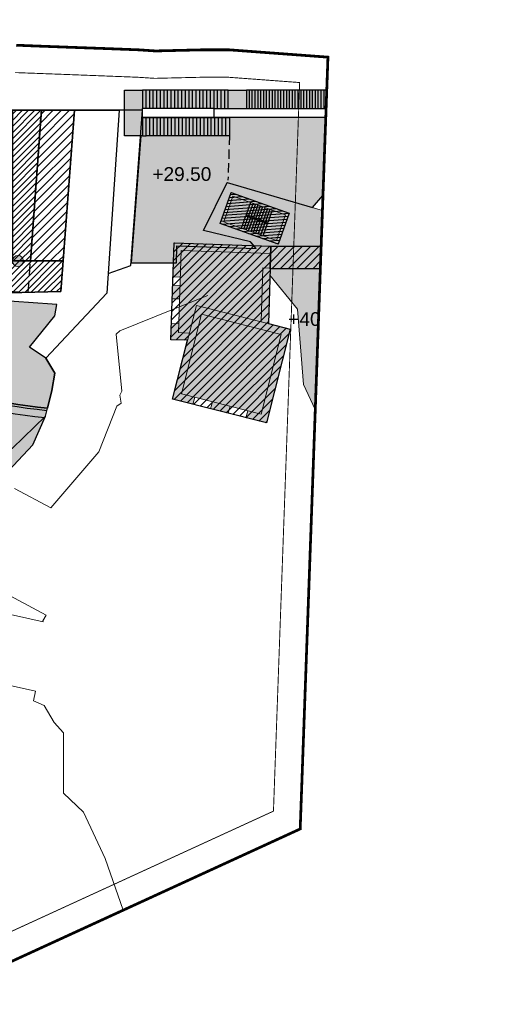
# Model space of a CAD drawing. Header units: millimetres. Extents: x -1402 to -179, y -280 to 6164.
# Tile 177 of 212: x -419 to -368, y 4258 to 4365. Entities that reach past the tile are written whole.
import ezdxf
from ezdxf.xclip import XClip

# ---------------------------------------------------------------- set-up
doc = ezdxf.new("R2010")
doc.units = ezdxf.units.MM
doc.header["$XCLIPFRAME"] = 0
for name, pattern in [('AJN-Limite', [1.25, 0.5, -0.25, 0, -0.25, 0, -0.25]), ('AJN-Projection', [0.375, 0.25, -0.125]), ('DASH', [0.35, 0.25, -0.1])]:
    doc.linetypes.add(name, pattern=pattern)
doc.layers.get('0').update_dxf_attribs({"linetype": 'CONTINUOUS'})
for name, color, linetype, lineweight in [('AJN-2-POT 120', 2, 'CONTINUOUS', 20), ('AJN-2-SBT-C', 2, 'CONTINUOUS', 20), ('AJN-3-BRD-C', 150, 'CONTINUOUS', 30), ('AJN-7-500-A', 10, 'CONTINUOUS', 18), ('GEO-1-LIM-V', 10, 'AJN-Limite', 25)]:
    doc.layers.add(name, color=color, linetype=linetype, lineweight=lineweight)
for name, color, linetype, true_color in [('AJN-2-SBT-H', 7, 'CONTINUOUS', 0x6e6e6e), ('AJN-8-254-H-CLAIR', 7, 'CONTINUOUS', 0xededed), ('AJN-9-BLANC', 7, 'CONTINUOUS', 0xffffff), ('AJN-9-SRF-FORT-CIRCULATION 100%', 7, 'CONTINUOUS', 0xd100d1), ('AJN-9-SRF-FORT-CIRCULATION 50%', 7, 'CONTINUOUS', 0xff80ff), ('AJN-9-SRF-FORT-VILLAGE HOUSING', 7, 'CONTINUOUS', 0xebc850), ('AJN-9-SRF-MARINHORIZON-NOT ACCESSIBLE', 7, 'CONTINUOUS', 0xcd6928), ('AJN-9-SRF-MARINHORIZON-TERRACE 0%', 7, 'CONTINUOUS', 0x139b48)]:
    doc.layers.add(name, color=color, linetype=linetype, true_color=true_color)
for name, color, linetype in [('AJN-2-SBT-P', 251, 'AJN-Projection'), ('AJN-2-SBT-V', 51, 'CONTINUOUS'), ('AJN-2-SMT-V', 91, 'CONTINUOUS'), ('AJN-3-BRD-V', 151, 'CONTINUOUS'), ('AJN-4-SER-V', 71, 'CONTINUOUS'), ('AJN-8-251-H', 251, 'CONTINUOUS'), ('AJN-8-254-H', 254, 'CONTINUOUS'), ('Make2D$Visible$Courbes$AJN_3D$AJN_MOUNTAIN$M- Mountain$M -outsershell', 3, 'CONTINUOUS'), ('Make2D$Visible$Courbes$stairs new', 3, 'CONTINUOUS')]:
    doc.layers.add(name, color=color, linetype=linetype)
doc.layers.add('AJN-6-Etang', color=7, linetype='CONTINUOUS', lineweight=15, true_color=0x46a499)
doc.styles.get("Standard").update_dxf_attribs({"font": 'rs.shx', "bigfont": 'hztxt.shx'})

# ---------------------------------------------------------------- blocks, each defined once
blk = doc.blocks.new('1.20diam')
at = {"layer": 'AJN-2-SBT-H'}
h = blk.add_hatch(color=256, dxfattribs=at)
h.dxf.hatch_style = 1
edge = h.paths.add_edge_path()
edge.add_arc((0, 0), 0.6, 0, 360)
at = {"layer": 'AJN-2-POT 120', "linetype": 'Continuous'}
blk.add_circle((0, 0), 0.6, dxfattribs=at)
blk = doc.blocks.new('POT 2X1.2')
at = {"layer": 'AJN-2-POT 120', "linetype": 'Continuous', "rotation": 321.8181818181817}
for p in [(-0.6, 0), (0.6, 0)]:
    blk.add_blockref('1.20diam', p, dxfattribs=at)
blk = doc.blocks.new('929-ESC NORD +36.00')
at = {"layer": 'AJN-9-BLANC', "linetype": 'Continuous'}
h = blk.add_hatch(color=256, dxfattribs=at)
h.dxf.hatch_style = 1
h.paths.add_polyline_path([(25.91, 115.92), (17.27, 106.07), (7.94, 108.8), (5.34, 103.55), (10.5, 102.3), (11.12, 101.59), (2.42, 101.88), (2.36, 100), (-2.6, 100), (-1.55, 113.92), (-3.34, 113.92), (-3.34, 118.92), (22.94, 118.92), (33.57, 126.64), (35.89, 123.4), (26.97, 116.92), (-1.4, 116.92), (-1.4, 115.92)])
at = {"layer": 'AJN-3-BRD-C'}
blk.add_lwpolyline([(6.49, 116.92), (27.11, 116.92), (26.2, 116.25), (25.91, 115.92), (6.49, 115.92)], close=True, dxfattribs=at)
at = {"layer": 'AJN-3-BRD-V', "linetype": 'Continuous'}
blk.add_lwpolyline([(-1.4, 115.92), (6.49, 115.92), (6.49, 116.92), (-1.4, 116.92)], close=True, dxfattribs=at)
at = {"layer": 'AJN-4-SER-V', "flags": 128}
for points in [[(33.57, 126.64), (22.94, 118.92)], [(-3.34, 116.92), (-3.34, 118.92)], [(-3.34, 118.92), (-1.34, 118.92)], [(-1.34, 118.92), (-1.34, 116.92)], [(-0.95, 118.92), (-1.34, 118.92)], [(-0.56, 118.92), (-0.95, 118.92)], [(-0.95, 116.92), (-0.95, 118.92)], [(-0.17, 118.92), (-0.56, 118.92)], [(-0.56, 116.92), (-0.56, 118.92)], [(0.22, 118.92), (-0.17, 118.92)], [(-0.17, 116.92), (-0.17, 118.92)], [(0.22, 116.92), (0.22, 118.92)], [(0.61, 118.92), (0.22, 118.92)], [(1.01, 118.92), (0.61, 118.92)], [(0.61, 116.92), (0.61, 118.92)], [(1.01, 116.92), (1.01, 118.92)], [(1.4, 118.92), (1.01, 118.92)], [(1.79, 118.92), (1.4, 118.92)], [(1.4, 116.92), (1.4, 118.92)], [(2.18, 118.92), (1.79, 118.92)], [(1.79, 116.92), (1.79, 118.92)], [(2.18, 116.92), (2.18, 118.92)], [(2.29, 118.92), (2.18, 118.92)], [(2.57, 118.92), (2.29, 118.92)], [(2.57, 116.92), (2.57, 118.92)], [(2.96, 118.92), (2.57, 118.92)], [(2.96, 116.92), (2.96, 118.92)], [(3.35, 118.92), (2.96, 118.92)], [(3.75, 118.92), (3.35, 118.92)], [(3.35, 116.92), (3.35, 118.92)], [(4.14, 118.92), (3.75, 118.92)], [(3.75, 116.92), (3.75, 118.92)], [(4.53, 118.92), (4.14, 118.92)], [(4.14, 116.92), (4.14, 118.92)], [(4.92, 118.92), (4.53, 118.92)], [(4.53, 116.92), (4.53, 118.92)], [(5.31, 118.92), (4.92, 118.92)], [(4.92, 116.92), (4.92, 118.92)], [(5.31, 116.92), (5.31, 118.92)], [(5.7, 118.92), (5.31, 118.92)], [(6.09, 118.92), (5.7, 118.92)], [(5.7, 116.92), (5.7, 118.92)], [(6.49, 118.92), (6.09, 118.92)], [(6.09, 116.92), (6.09, 118.92)], [(6.88, 118.92), (6.49, 118.92)], [(6.49, 116.92), (6.49, 118.92)], [(7.27, 118.92), (6.88, 118.92)], [(6.88, 116.92), (6.88, 118.92)], [(7.66, 118.92), (7.27, 118.92)], [(7.27, 116.92), (7.27, 118.92)], [(7.66, 116.92), (7.66, 118.92)], [(8.05, 118.92), (7.66, 118.92)], [(8.05, 118.92), (10.05, 118.92)], [(8.05, 116.92), (8.05, 118.92)], [(10.37, 118.92), (10.05, 118.92)], [(10.05, 118.92), (10.05, 116.92)], [(10.68, 118.92), (10.37, 118.92)], [(10.37, 116.92), (10.37, 118.92)], [(10.68, 116.92), (10.68, 118.92)], [(10.99, 118.92), (10.68, 118.92)], [(10.99, 116.92), (10.99, 118.92)], [(11.31, 118.92), (10.99, 118.92)], [(11.62, 118.92), (11.31, 118.92)], [(11.31, 116.92), (11.31, 118.92)], [(11.94, 118.92), (11.62, 118.92)], [(11.62, 116.92), (11.62, 118.92)], [(12.25, 118.92), (11.94, 118.92)], [(11.94, 116.92), (11.94, 118.92)], [(12.57, 118.92), (12.25, 118.92)], [(12.25, 116.92), (12.25, 118.92)], [(12.57, 116.92), (12.57, 118.92)], [(12.88, 118.92), (12.57, 118.92)], [(12.88, 116.92), (12.88, 118.92)], [(13.19, 118.92), (12.88, 118.92)], [(13.51, 118.92), (13.19, 118.92)], [(13.19, 116.92), (13.19, 118.92)], [(13.51, 116.92), (13.51, 118.92)], [(13.82, 118.92), (13.51, 118.92)], [(14.14, 118.92), (13.82, 118.92)], [(13.82, 116.92), (13.82, 118.92)], [(14.14, 116.92), (14.14, 118.92)], [(14.45, 118.92), (14.14, 118.92)], [(14.45, 116.92), (14.45, 118.92)], [(14.77, 118.92), (14.45, 118.92)], [(14.77, 116.92), (14.77, 118.92)], [(15.08, 118.92), (14.77, 118.92)], [(15.08, 116.92), (15.08, 118.92)], [(15.39, 118.92), (15.08, 118.92)], [(15.39, 116.92), (15.39, 118.92)], [(15.71, 118.92), (15.39, 118.92)], [(15.71, 116.92), (15.71, 118.92)], [(16.02, 118.92), (15.71, 118.92)], [(16.02, 116.92), (16.02, 118.92)], [(16.34, 118.92), (16.02, 118.92)], [(16.34, 116.92), (16.34, 118.92)], [(16.65, 118.92), (16.34, 118.92)], [(16.65, 116.92), (16.65, 118.92)], [(16.97, 118.92), (16.65, 118.92)], [(16.97, 116.92), (16.97, 118.92)], [(17.28, 118.92), (16.97, 118.92)], [(17.28, 116.92), (17.28, 118.92)], [(17.59, 118.92), (17.28, 118.92)], [(17.59, 116.92), (17.59, 118.92)], [(17.91, 118.92), (17.59, 118.92)], [(18.22, 118.92), (17.91, 118.92)], [(17.91, 116.92), (17.91, 118.92)], [(18.22, 116.92), (18.22, 118.92)], [(18.54, 118.92), (18.22, 118.92)], [(18.85, 118.92), (18.54, 118.92)], [(18.54, 116.92), (18.54, 118.92)], [(19.17, 118.92), (18.85, 118.92)], [(18.85, 116.92), (18.85, 118.92)], [(19.17, 116.92), (19.17, 118.92)], [(19.48, 118.92), (19.17, 118.92)], [(19.48, 116.92), (19.48, 118.92)], [(19.79, 118.92), (19.48, 118.92)], [(20.11, 118.92), (19.79, 118.92)], [(19.79, 116.92), (19.79, 118.92)], [(20.11, 116.92), (20.11, 118.92)], [(20.42, 118.92), (20.11, 118.92)], [(20.74, 118.92), (20.42, 118.92)], [(20.42, 116.92), (20.42, 118.92)], [(21.05, 118.92), (20.74, 118.92)], [(20.74, 116.92), (20.74, 118.92)], [(21.37, 118.92), (21.05, 118.92)], [(21.05, 116.92), (21.05, 118.92)], [(21.68, 118.92), (21.37, 118.92)], [(21.37, 116.92), (21.37, 118.92)], [(21.99, 118.92), (21.68, 118.92)], [(21.68, 116.92), (21.68, 118.92)], [(22.31, 118.92), (21.99, 118.92)], [(21.99, 116.92), (21.99, 118.92)], [(22.62, 118.92), (22.31, 118.92)], [(22.31, 116.92), (22.31, 118.92)], [(22.94, 118.92), (22.62, 118.92)], [(22.62, 116.92), (22.62, 118.92)], [(23.25, 118.92), (22.94, 118.92)], [(22.94, 116.92), (22.94, 118.92)], [(23.25, 118.92), (25.53, 118.35)], [(23.25, 116.92), (23.25, 118.92)], [(-1.55, 113.92), (-2.6, 100), (2.36, 100), (2.42, 101.88), (11.12, 101.59), (10.5, 102.3), (5.34, 103.55), (7.94, 108.8), (17.27, 106.07), (25.91, 115.92), (-1.4, 115.92)], [(-1.34, 115.92), (-1.34, 113.92)], [(-0.95, 115.92), (-1.34, 115.92)], [(-0.95, 115.92), (-0.55, 115.92)], [(-0.95, 113.92), (-0.95, 115.92)], [(-0.55, 113.92), (-0.55, 115.92)], [(-0.55, 115.92), (-0.16, 115.92)], [(-0.16, 113.92), (-0.16, 115.92)], [(-0.16, 115.92), (0.24, 115.92)], [(0.24, 115.92), (0.64, 115.92)], [(0.24, 113.92), (0.24, 115.92)], [(0.64, 113.92), (0.64, 115.92)], [(0.64, 115.92), (1.03, 115.92)], [(1.03, 115.92), (1.43, 115.92)], [(1.03, 113.92), (1.03, 115.92)], [(1.43, 115.92), (1.82, 115.92)], [(1.43, 113.92), (1.43, 115.92)], [(1.83, 113.92), (1.83, 115.92)], [(1.83, 115.92), (2.23, 115.92)], [(2.22, 113.92), (2.22, 115.92)], [(2.22, 115.92), (2.62, 115.92)], [(2.62, 113.92), (2.62, 115.92)], [(2.62, 115.92), (3.01, 115.92)], [(3.02, 113.92), (3.02, 115.92)], [(3.02, 115.92), (3.42, 115.92)], [(3.42, 113.92), (3.42, 115.92)], [(3.42, 115.92), (3.81, 115.92)], [(3.81, 115.92), (4.2, 115.92)], [(3.81, 113.92), (3.81, 115.92)], [(4.21, 115.92), (4.6, 115.92)], [(4.21, 113.92), (4.21, 115.92)], [(4.61, 113.92), (4.61, 115.92)], [(4.61, 115.92), (5, 115.92)], [(5, 115.92), (5.4, 115.92)], [(5, 113.92), (5, 115.92)], [(5.4, 115.92), (5.8, 115.92)], [(5.4, 113.92), (5.4, 115.92)], [(5.8, 115.92), (6.19, 115.92)], [(5.8, 113.92), (5.8, 115.92)], [(6.19, 113.92), (6.19, 115.92)], [(6.19, 115.92), (6.59, 115.92)], [(6.59, 115.92), (6.99, 115.92)], [(6.59, 113.92), (6.59, 115.92)], [(6.99, 113.92), (6.99, 115.92)], [(6.99, 115.92), (7.38, 115.92)], [(7.38, 115.92), (7.78, 115.92)], [(7.38, 113.92), (7.38, 115.92)], [(7.78, 115.92), (8.18, 115.92)], [(7.78, 113.92), (7.78, 115.92)], [(8.18, 115.92), (8.18, 113.92)], [(-1.57, 113.92), (-3.34, 113.92)], [(-1.34, 113.92), (-1.57, 113.92)], [(-1.34, 113.92), (-0.95, 113.92)], [(-0.56, 113.92), (-0.95, 113.92)], [(-0.16, 113.92), (-0.55, 113.92)], [(0.24, 113.92), (-0.16, 113.92)], [(0.63, 113.92), (0.24, 113.92)], [(1.03, 113.92), (0.64, 113.92)], [(1.43, 113.92), (1.03, 113.92)], [(1.82, 113.92), (1.43, 113.92)], [(2.22, 113.92), (1.83, 113.92)], [(2.62, 113.92), (2.22, 113.92)], [(3.02, 113.92), (2.62, 113.92)], [(3.41, 113.92), (3.02, 113.92)], [(3.81, 113.92), (3.42, 113.92)], [(4.21, 113.92), (3.81, 113.92)], [(4.6, 113.92), (4.21, 113.92)], [(5, 113.92), (4.61, 113.92)], [(5.39, 113.92), (5, 113.92)], [(5.8, 113.92), (5.4, 113.92)], [(6.19, 113.92), (5.8, 113.92)], [(6.59, 113.92), (6.19, 113.92)], [(6.99, 113.92), (6.59, 113.92)], [(7.38, 113.92), (6.99, 113.92)], [(7.78, 113.92), (7.38, 113.92)], [(8.18, 113.92), (7.78, 113.92)]]:
    blk.add_lwpolyline(points, dxfattribs=at)
at = {"layer": 'AJN-4-SER-V'}
for points in [[(33.57, 126.64), (35.28, 124.25)], [(33.09, 123.84), (31.94, 125.45)], [(30.34, 124.29), (31.49, 122.67)], [(30.8, 124.63), (31.95, 123.01)], [(31.26, 124.96), (32.42, 123.35)], [(33.09, 123.84), (25.53, 118.35)], [(35.89, 123.4), (26.97, 116.92)], [(28.48, 122.94), (29.63, 121.33)], [(28.94, 123.28), (30.1, 121.66)], [(29.41, 123.61), (30.56, 122)], [(29.87, 123.95), (31.02, 122.34)], [(33.34, 121.55), (32.18, 123.18)], [(33.79, 121.87), (32.63, 123.5)], [(34.25, 122.21), (33.09, 123.84)], [(27.09, 121.93), (28.24, 120.32)], [(27.55, 122.27), (28.7, 120.65)], [(28.02, 122.6), (29.17, 120.99)], [(31.57, 120.26), (30.41, 121.89)], [(32.01, 120.58), (30.85, 122.21)], [(32.46, 120.91), (31.3, 122.53)], [(32.9, 121.23), (31.74, 122.86)], [(25.7, 120.92), (26.85, 119.31)], [(26.16, 121.26), (27.31, 119.64)], [(26.62, 121.59), (27.78, 119.98)], [(30.24, 119.3), (29.08, 120.92)], [(30.68, 119.62), (29.52, 121.25)], [(31.13, 119.94), (29.97, 121.57)], [(24.3, 119.91), (25.39, 118.38)], [(24.77, 120.25), (25.92, 118.63)], [(25.23, 120.58), (26.39, 118.97)], [(28.91, 118.33), (27.75, 119.96)], [(29.35, 118.65), (28.19, 120.28)], [(29.8, 118.97), (28.63, 120.6)], [(24.71, 118.55), (23.93, 119.64)], [(27.14, 117.04), (25.97, 118.67)], [(27.58, 117.36), (26.42, 118.99)], [(28.02, 117.69), (26.86, 119.31)], [(28.47, 118.01), (27.3, 119.64)], [(26.55, 116.92), (25.53, 118.35)], [(-3.34, 113.92), (-3.34, 116.92)]]:
    blk.add_lwpolyline(points, dxfattribs=at)
at = {"layer": 'AJN-4-SER-V', "linetype": 'AJN-Projection', "ltscale": 4}
blk.add_lwpolyline([(35.28, 124.25), (35.89, 123.4)], dxfattribs=at)
at = {"layer": 'AJN-4-SER-V', "linetype": 'AJN-Projection', "ltscale": 4, "flags": 128}
blk.add_lwpolyline([(8.18, 113.92), (8.01, 109.08)], dxfattribs=at)
at = {"layer": 'Make2D$Visible$Courbes$AJN_3D$AJN_MOUNTAIN$M- Mountain$M -outsershell'}
blk.add_lwpolyline([(7.38, 115.92), (7.39, 115.92)], dxfattribs=at)
at = {"layer": 'Make2D$Visible$Courbes$stairs new'}
blk.add_lwpolyline([(23, 118.92), (23, 118.92)], dxfattribs=at)
blk = doc.blocks.new('929-CIRC-EXT-STAIRS AND ELEVATORS-NOEXIT')
at = {"layer": 'AJN-2-SBT-H', "linetype": 'Continuous'}
h = blk.add_hatch(color=256, dxfattribs=at)
h.dxf.hatch_style = 1
h.paths.add_polyline_path([(5.6, 0), (12.32, 0), (12.32, 3.6), (5.6, 3.6)])
h.paths.add_polyline_path([(5.9, 3.3), (5.9, 0.3), (6.3, 0.3), (12.02, 0.3), (12.02, 3.3)], flags=16)
at = {"layer": 'AJN-8-254-H', "linetype": 'Continuous'}
h = blk.add_hatch(color=256, dxfattribs=at)
h.dxf.hatch_style = 1
h.paths.add_polyline_path([(5.9, 3.3), (5.9, 0.3), (6.3, 0.3), (12.02, 0.3), (12.02, 3.3)])
at = {"layer": 'AJN-2-SBT-C', "linetype": 'Continuous', "flags": 128}
for points in [[(5.6, 0), (12.32, 0), (12.32, 3.6), (5.6, 3.6)], [(5.6, 0), (5.6, 3.6)]]:
    blk.add_lwpolyline(points, dxfattribs=at)
blk.add_lwpolyline([(5.9, 3.3), (5.9, 0.3), (6.3, 0.3), (12.02, 0.3), (12.02, 3.3)], close=True, dxfattribs=at)
at = {"layer": 'AJN-2-SBT-V', "linetype": 'Continuous'}
for p, q in [((7.95, 3.3), (7.95, 1.85)), ((8.23, 3.3), (8.23, 1.85)), ((8.51, 3.3), (8.51, 1.85)), ((8.79, 3.3), (8.79, 1.85)), ((9.07, 3.3), (9.07, 1.85)), ((9.35, 3.3), (9.35, 1.85)), ((9.63, 3.3), (9.63, 1.85)), ((9.91, 3.3), (9.91, 1.85)), ((10.19, 3.3), (10.19, 1.85)), ((10.47, 3.3), (10.47, 1.85)), ((7.95, 0.3), (7.95, 1.75)), ((8.23, 0.3), (8.23, 1.75)), ((8.51, 0.3), (8.51, 1.75)), ((8.79, 0.3), (8.79, 1.75)), ((9.07, 0.3), (9.07, 1.75)), ((9.35, 0.3), (9.35, 1.75)), ((9.63, 0.3), (9.63, 1.75)), ((9.91, 0.3), (9.91, 1.75)), ((10.19, 0.3), (10.19, 1.75)), ((10.47, 0.3), (10.47, 1.75))]:
    blk.add_line(p, q, dxfattribs=at)
at = {"layer": 'AJN-2-SMT-V'}
blk.add_lwpolyline([(7.95, 1.75), (10.47, 1.75), (10.47, 1.85), (7.95, 1.85)], close=True, dxfattribs=at)
blk = doc.blocks.new('VILLAGE 40.50')
at = {"layer": 'AJN-2-SBT-H', "linetype": 'Continuous'}
h = blk.add_hatch(color=256, dxfattribs=at)
h.dxf.hatch_style = 1
h.paths.add_polyline_path([(-384.11, 142.86), (-383.07, 144.07), (-379.93, 147.72), (-377.2, 145.38), (-381.58, 140.28), (-382.82, 138.84), (-383.12, 139.1), (-384.08, 138.09), (-391.99, 138.09), (-392.01, 137.39), (-388.98, 133.69), (-388.33, 125.43), (-386.97, 122.52), (-386.9, 125.1), (-378.89, 124.9), (-379.06, 118.68), (-377.06, 117.85), (-377.03, 117.81), (-376.79, 117.74), (-376.14, 114.71), (-374.42, 113.79), (-373.37, 115.76), (-368.09, 112.95), (-375.7, 121.07), (-381.79, 133.9), (-378.55, 142.28), (-375.9, 145.35), (-381.1, 149.83), (-385.83, 144.35), (-388.5, 145.13), (-396.69, 147.53), (-399.29, 142.28), (-394.13, 141.04), (-393.78, 140.63), (-402.5, 140.93), (-402.62, 137.22), (-401.82, 137.19), (-401.73, 140.1), (-391.93, 139.77), (-391.9, 140.57), (-385.77, 140.57), (-385.36, 141.02), (-385.55, 141.19)])
h.paths.add_polyline_path([(-391.13, 140.79), (-397.46, 143.05), (-396.25, 146.44), (-389.92, 144.18)], flags=16)
h.paths.add_polyline_path([(-391.31, 141.18), (-396.7, 143.1), (-397.07, 143.23), (-396.07, 146.06), (-390.3, 144)], flags=0)
h = blk.add_hatch(color=256, dxfattribs=at)
h.dxf.hatch_style = 1
h.paths.add_polyline_path([(-402, 132.08), (-402.8, 132.11), (-402.86, 130.33), (-401.05, 130.27), (-400.85, 131.06), (-402.03, 131.1)])
h.paths.add_polyline_path([(-391.99, 138.09), (-391.99, 138.17), (-392.79, 138.2), (-392.99, 132.29), (-392.19, 132.09)])
h.paths.add_polyline_path([(-400.08, 134.09), (-402.68, 123.82), (-400.45, 123.25), (-400.26, 124.03), (-401.71, 124.39), (-399.5, 133.12), (-390.78, 130.91), (-392.99, 122.19), (-394.44, 122.55), (-394.64, 121.78), (-392.41, 121.21), (-389.81, 131.49)])
h.paths.add_polyline_path([(-396.38, 123.04), (-398.32, 123.54), (-398.52, 122.76), (-396.58, 122.27)], flags=17)
h.paths.add_polyline_path([(-386.12, 124.28), (-379.71, 124.12), (-379.95, 115.44), (-386.36, 115.6), (-386.33, 116.6), (-387.13, 116.62), (-387.18, 114.82), (-385.75, 114.79), (-385.81, 112.89), (-385.01, 112.87), (-384.96, 114.76), (-379.97, 114.64), (-380.13, 108.85), (-381.12, 108.88), (-381.15, 108.08), (-379.35, 108.03), (-378.89, 124.9), (-386.9, 125.1), (-387.05, 119.62), (-386.25, 119.6)])
h.paths.add_polyline_path([(-385.06, 110.87), (-385.86, 110.9), (-385.93, 108.21), (-383.15, 108.13), (-383.12, 108.93), (-385.11, 108.98)], flags=17)
h = blk.add_hatch(color=256, dxfattribs=at)
h.dxf.hatch_style = 1
h.paths.add_polyline_path([(-402.71, 134.81), (-401.91, 134.79), (-401.86, 136.28), (-402.66, 136.31)])
at = {"layer": 'AJN-8-254-H-CLAIR', "linetype": 'Continuous'}
h = blk.add_hatch(color=256, dxfattribs=at)
h.dxf.hatch_style = 1
h.paths.add_polyline_path([(-379.71, 124.12), (-386.12, 124.28), (-386.36, 115.6), (-379.95, 115.44)])
h.paths.add_polyline_path([(-390.78, 130.91), (-399.5, 133.12), (-401.71, 124.39), (-392.99, 122.19)])
h.paths.add_polyline_path([(-392.79, 138.2), (-391.99, 138.17), (-391.99, 138.09), (-384.08, 138.09), (-383.15, 139.08), (-383.12, 139.1), (-385.36, 141.02), (-385.77, 140.57), (-391.9, 140.57), (-391.93, 139.77), (-401.73, 140.1), (-402.03, 131.1), (-400.85, 131.06), (-400.08, 134.09), (-392.99, 132.29)])
h = blk.add_hatch(color=256, dxfattribs=at)
h.dxf.hatch_style = 1
h.paths.add_polyline_path([(-391.9, 140.57), (-391.99, 138.09), (-389.07, 138.09), (-386.44, 138.09), (-384.08, 138.09), (-383.15, 139.08), (-383.12, 139.1), (-385.36, 141.02), (-385.77, 140.57)])
at = {"layer": 'AJN-9-SRF-FORT-CIRCULATION 100%'}
h = blk.add_hatch(dxfattribs=at)
h.set_pattern_fill('ANSI31', color=256, scale=0.1, angle=319.3)
h.paths.add_polyline_path([(-396.25, 146.44), (-389.92, 144.18), (-391.13, 140.79), (-397.46, 143.05)])
at = {"layer": 'AJN-9-SRF-FORT-CIRCULATION 50%', "linetype": 'Continuous'}
h = blk.add_hatch(dxfattribs=at)
h.set_pattern_fill('ANSI31', color=256, scale=0.2)
h.paths.add_polyline_path([(-385.77, 140.57), (-385.36, 141.02), (-383.11, 139.12), (-384.08, 138.09), (-386.44, 138.09), (-389.07, 138.09), (-391.99, 138.09), (-391.9, 140.57)])
at = {"layer": 'AJN-9-SRF-FORT-VILLAGE HOUSING', "linetype": 'Continuous'}
h = blk.add_hatch(dxfattribs=at)
h.set_pattern_fill('ANSI31', color=256, scale=0.2)
h.paths.add_polyline_path([(-392.19, 132.09), (-391.9, 140.57), (-402.5, 140.93), (-402.86, 130.33), (-401.05, 130.27), (-402.68, 123.82), (-392.41, 121.21), (-389.81, 131.49)])
h.paths.add_polyline_path([(-387.18, 114.82), (-385.75, 114.79), (-385.93, 108.21), (-379.35, 108.03), (-378.89, 124.9), (-386.9, 125.1)])
at = {"layer": 'AJN-2-SBT-C', "linetype": 'Continuous'}
for p, q in [((-401.73, 140.1), (-402.03, 131.1)), ((-391.93, 139.77), (-401.73, 140.1)), ((-392.19, 132.09), (-391.99, 138.09)), ((-400.26, 124.03, 40.5), (-400.45, 123.25, 40.5)), ((-398.32, 123.54, 40.5), (-398.52, 122.76, 40.5)), ((-396.38, 123.04, 40.5), (-396.58, 122.27, 40.5)), ((-394.44, 122.55, 40.5), (-394.64, 121.78, 40.5))]:
    blk.add_line(p, q, dxfattribs=at)
at = {"layer": 'AJN-2-SBT-C', "linetype": 'Continuous', "flags": 128}
for points in [[(-368.09, 112.95), (-375.7, 121.07), (-381.79, 133.9), (-378.55, 142.28), (-375.89, 145.34), (-381.1, 149.83), (-385.83, 144.35), (-388.5, 145.13), (-396.63, 147.51), (-396.69, 147.53), (-399.29, 142.28), (-394.13, 141.04), (-393.78, 140.63)], [(-392.99, 132.29), (-392.79, 138.2), (-391.99, 138.17)], [(-401.82, 137.19), (-402.62, 137.22)], [(-392.01, 137.39), (-388.98, 133.69), (-388.33, 125.43), (-386.97, 122.52)], [(-401.86, 136.28), (-402.66, 136.31)], [(-401.91, 134.79), (-402.71, 134.81)], [(-402, 132.08), (-402.8, 132.11)]]:
    blk.add_lwpolyline(points, dxfattribs=at)
for points in [[(-396.25, 146.44), (-389.92, 144.18), (-391.13, 140.79), (-397.46, 143.05)], [(-385.75, 114.79), (-387.18, 114.82), (-386.9, 125.1), (-378.89, 124.9), (-379.35, 108.03), (-385.93, 108.21), (-385.75, 114.79), (-385.75, 114.79)]]:
    blk.add_lwpolyline(points, close=True, dxfattribs=at)
at = {"layer": 'AJN-2-SBT-C', "linetype": 'Continuous'}
for points in [[(-391.93, 139.77), (-391.9, 140.57), (-402.5, 140.93), (-402.86, 130.33)], [(-391.99, 138.17), (-391.99, 138.09), (-384.08, 138.09), (-383.12, 139.1), (-385.36, 141.02)], [(-385.36, 141.02), (-385.77, 140.57), (-391.9, 140.57), (-391.93, 139.77)], [(-402.03, 131.1), (-400.85, 131.06)], [(-402.86, 130.33), (-401.05, 130.27)]]:
    blk.add_lwpolyline(points, dxfattribs=at)
at = {"layer": 'AJN-2-SBT-C', "flags": 128}
for points in [[(-398.81, 135.18), (-402.75, 133.59), (-408.45, 131.29), (-408.88, 130.92), (-408.26, 124.71), (-408.48, 124.24), (-408.33, 123.39), (-408.81, 123.05), (-410.75, 118.06), (-416.01, 111.91), (-420.02, 114.05)], [(-425.01, 104.69), (-416.54, 100.17), (-416.89, 99.54), (-416.85, 99.43), (-422.59, 100.72)], [(-424.26, 93.31), (-417.7, 91.83), (-417.93, 90.78), (-416.75, 90.27), (-415.65, 88.42), (-414.63, 87.27), (-414.63, 80.67), (-412.45, 78.6), (-410.06, 73.5), (-408.11, 67.84)]]:
    blk.add_lwpolyline(points, dxfattribs=at)
at = {"layer": 'AJN-2-SBT-C', "linetype": 'Continuous', "elevation": 40.5, "flags": 128}
for points in [[(-400.08, 134.09), (-389.81, 131.49), (-392.41, 121.21), (-402.68, 123.82)], [(-399.5, 133.12), (-390.78, 130.91), (-392.99, 122.19), (-401.71, 124.39)]]:
    blk.add_lwpolyline(points, close=True, dxfattribs=at)
at = {"layer": 'AJN-9-SRF-FORT-CIRCULATION 100%', "linetype": 'Continuous', "flags": 128}
blk.add_lwpolyline([(-396.25, 146.44), (-389.92, 144.18), (-391.13, 140.79), (-397.46, 143.05)], close=True, dxfattribs=at)
at = {"layer": 'AJN-9-SRF-FORT-CIRCULATION 50%', "linetype": 'Continuous', "flags": 128}
blk.add_lwpolyline([(-385.77, 140.57), (-385.36, 141.02), (-383.11, 139.12), (-384.08, 138.09), (-386.44, 138.09), (-389.07, 138.09), (-391.99, 138.09), (-391.9, 140.57)], close=True, dxfattribs=at)
at = {"layer": 'AJN-9-SRF-FORT-VILLAGE HOUSING', "linetype": 'Continuous', "flags": 128}
for points in [[(-402.5, 140.93), (-391.9, 140.57), (-392.19, 132.09), (-389.81, 131.49), (-392.41, 121.21), (-402.68, 123.82), (-401.05, 130.27), (-402.86, 130.33)], [(-386.9, 125.1), (-378.89, 124.9), (-379.35, 108.03), (-385.93, 108.21), (-385.75, 114.79), (-387.18, 114.82)]]:
    blk.add_lwpolyline(points, close=True, dxfattribs=at)
blk.add_blockref('929-ESC NORD +36.00', (-404.63, 38.73))
at = {"layer": 'AJN-2-SBT-V', "linetype": 'Continuous', "rotation": 340.3762121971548}
blk.add_blockref('929-CIRC-EXT-STAIRS AND ELEVATORS-NOEXIT', (-402.73, 144.93), dxfattribs=at)
at = {"layer": 'AJN-7-500-A', "char_height": 1.5, "attachment_point": 5, "rotation": 360}
for s, insert in [('{\\fSwis721 BT|b0|i0|c0|p34;+29.50}', (-401.67, 148.46)), ('{\\fSwis721 BT|b0|i0|c0|p34;+40.50}', (-386.78, 132.58))]:
    blk.add_mtext_dynamic_manual_height_columns(s, width=16.0681, gutter_width=7.5, heights=[0], dxfattribs=dict(at, insert=insert))

msp = doc.modelspace()

# ---------------------------------------------------------------- hatches: boundary and pattern name
at = {"layer": 'AJN-6-Etang', "transparency": 33554687}
h = msp.add_hatch(color=256, dxfattribs=at)
h.dxf.hatch_style = 1
h.set_gradient(color1=(39, 228, 241), color2=(212, 250, 252), rotation=300, centered=1, tint=0.757097)
h.paths.add_polyline_path([(-462.89, 4335.46, 0.003936), (-476.3, 4335.41, 0.001874), (-487.17, 4335.25, -0.017468), (-490.78, 4335.36, -0.026294), (-492.71, 4335.6, 0.003522), (-495.18, 4335.38, 0.009507), (-503.38, 4334.47), (-511.22, 4332.38), (-511.5, 4333.26, 0.011301), (-521.13, 4331.41), (-520.82, 4328.35, -0.04553), (-502.67, 4330.25, -0.004716), (-478.42, 4330.34, -0.049852), (-472.18, 4329.68, -0.080797), (-445.56, 4319.48, 0.140957), (-433, 4316.31, 0.066932), (-420.23, 4318.45), (-416.61, 4321.95), (-416.39, 4322.83, -0.049698), (-433.43, 4326.45, -0.005497), (-442.64, 4329.53, 0.00605), (-452.9, 4333.04, 0.052542)])
h = msp.add_hatch(color=256, dxfattribs=at)
h.dxf.hatch_style = 1
h.set_gradient(color1=(188, 236, 246), rotation=200, centered=1, tint=0.8, name='INVCURVED')
h.paths.add_polyline_path([(-415.58, 4332.95), (-415.36, 4334.19, 0.004888), (-431.99, 4335.17), (-436.42, 4335.05, -0.003207), (-451.99, 4335.36, 0.000362), (-452.05, 4335.35, 0.003181), (-462.89, 4335.46, -0.052542), (-452.9, 4333.04, -0.00605), (-442.64, 4329.53, 0.005497), (-433.43, 4326.45, 0.049698), (-416.39, 4322.83), (-415.91, 4324.78), (-415.6, 4326.66), (-416.56, 4328.32), (-418.36, 4329.52)])
h = msp.add_hatch(color=256, dxfattribs=at)
h.dxf.hatch_style = 1
h.set_gradient(color1=(181, 223, 247), color2=(190, 227, 248), rotation=200, centered=1, tint=0.8, name='INVCURVED')
edge = h.paths.add_edge_path()
edge.add_arc((-434.6, 4364.88), 48.6, 271.8822, 287.199, ccw=False)
edge.add_arc((-433.77, 4339.72), 23.43, 239.7886, 271.8822, ccw=False)
edge.add_arc((-490.24, 4242.75), 88.78, 59.7886, 78.2657)
edge.add_arc((-478.6, 4298.78), 31.56, 78.2657, 89.6814)
edge.add_arc((-478.54, 4309.44), 20.9, 89.6814, 111.9627)
edge.add_arc((-480.18, 4313.52), 16.51, 111.9627, 125.3464)
edge.add_arc((-611.57, 4498.76), 210.61, 303.128, 305.3464, ccw=False)
edge.add_arc((-505.06, 4335.55), 15.72, 284.1231, 303.128, ccw=False)
edge.add_arc((-512.21, 4363.97), 45.02, 276.9093, 284.1231, ccw=False)
edge.add_arc((-512.83, 4369.08), 50.16, 268.3482, 276.9093, ccw=False)
edge.add_arc((-525.25, 4316.72), 11.2, 1.5457, 11.4056, ccw=False)
edge.add_arc((-498.65, 4401.77), 86.14, 259.6947, 283.5138)
edge.add_arc((-465.02, 4244.08), 75.16, 87.183, 100.3466, ccw=False)
edge.add_arc((-477.09, 4213.55), 106.77, 65.652, 81.509, ccw=False)
edge.add_line((-433.07, 4310.82), (-429.37, 4310))
edge.add_line((-429.37, 4310), (-426.27, 4309.92))
edge.add_line((-426.27, 4309.92), (-421.37, 4313.79))
edge.add_line((-421.37, 4313.79), (-422.3, 4314.25))
edge.add_line((-422.3, 4314.25), (-418, 4318.8))
edge.add_line((-418, 4318.8), (-416.61, 4321.95))
edge.add_line((-416.61, 4321.95), (-420.23, 4318.45))
at = {"layer": 'AJN-9-SRF-MARINHORIZON-NOT ACCESSIBLE'}
h = msp.add_hatch(dxfattribs=at)
h.set_pattern_fill('ANSI31', color=256, scale=0.2)
h.paths.add_polyline_path([(-413.43, 4355.45), (-417.06, 4355.45), (-418.25, 4338.95), (-414.66, 4338.95)])
h.paths.add_polyline_path([(-477.38, 4354.05), (-481.75, 4354.05), (-481.38, 4338.95), (-476.11, 4338.95), (-477.14, 4344.1)])
h.paths.add_polyline_path([(-504.36, 4355.45), (-508.42, 4355.45), (-507.42, 4338.95), (-503.04, 4338.95), (-503.87, 4343.05)])
h = msp.add_hatch(dxfattribs=at)
h.set_pattern_fill('ANSI31', color=256, scale=0.15)
h.paths.add_polyline_path([(-417.06, 4355.45), (-420.23, 4355.45), (-420.23, 4338.95), (-418.25, 4338.95)])
h.paths.add_polyline_path([(-474.23, 4354.05), (-477.38, 4354.05), (-477.14, 4344.1), (-476.11, 4338.95), (-474.23, 4338.95)])
h.paths.add_polyline_path([(-481.75, 4354.05), (-483.23, 4354.05), (-483.23, 4351.95), (-481.98, 4351.95), (-481.98, 4349.45), (-483.23, 4349.45), (-483.23, 4338.95), (-481.38, 4338.95)])
h.paths.add_polyline_path([(-502.68, 4355.45), (-504.36, 4355.45), (-503.87, 4343.05), (-503.04, 4338.95), (-501.23, 4338.95), (-501.23, 4340.95), (-502.68, 4340.95)])
at = {"layer": 'AJN-9-SRF-MARINHORIZON-TERRACE 0%'}
h = msp.add_hatch(dxfattribs=at)
h.set_pattern_fill('ANSI31', color=256, scale=0.15)
h.paths.add_polyline_path([(-456.23, 4337.95), (-456.23, 4338.95), (-483.23, 4338.95), (-483.23, 4337.95), (-492.23, 4337.95), (-492.23, 4338.95), (-507.42, 4338.95), (-507.19, 4335.24, 0.001351), (-501.86, 4335.76, -0.019542), (-493.15, 4336.49, -0.03295), (-480.97, 4336.46, 0.001309), (-474.62, 4336.16, 0.007869), (-436.42, 4335.05), (-414.91, 4335.61), (-414.66, 4338.95), (-438.23, 4338.95), (-438.23, 4337.95)])

# ---------------------------------------------------------------- linework, layer by layer
at = {"layer": 'AJN-2-SBT-P', "ltscale": 5}
msp.add_lwpolyline([(-418.5, 4335.52), (-417.06, 4355.45), (-477.42, 4355.45), (-477.14, 4344.1), (-475.66, 4336.72), (-438.87, 4335.53, 0.078088), (-434.69, 4335.88, -0.10553), (-431.91, 4336.27, 0.008571)], format="xyb", close=True, dxfattribs=at)
at = {"layer": 'AJN-2-SBT-V', "flags": 128}
for points in [[(-409.74, 4337.59), (-407.26, 4338.45), (-405.98, 4355.45), (-521.23, 4355.45), (-521.13, 4331.41, -0.011301), (-511.5, 4333.26, -0.011301)], [(-511.69, 4333.85, 0.009156), (-521.13, 4332.4), (-521.23, 4355.45), (-408.52, 4355.45), (-409.88, 4335.44), (-416.56, 4328.32), (-415.6, 4326.66), (-415.91, 4324.78), (-416.39, 4322.83, -0.049698), (-433.43, 4326.45, -0.005497), (-442.64, 4329.53, 0.00605), (-452.9, 4333.04, 0.052542), (-462.89, 4335.46, 0.052542)], [(-414.9, 4335.75), (-414.9, 4335.75), (-413.43, 4355.45), (-514.79, 4355.45), (-514.26, 4341.89), (-511.22, 4332.38), (-502.7, 4334.65, -0.050824), (-497.95, 4336.16, -0.050824)], [(-462.89, 4335.46, -0.052542), (-452.9, 4333.04, -0.00605), (-442.64, 4329.53, 0.005497), (-433.43, 4326.45, 0.049698), (-416.39, 4322.83), (-415.91, 4324.78), (-415.6, 4326.66), (-416.56, 4328.32), (-418.36, 4329.52), (-415.58, 4332.95), (-415.36, 4334.19)]]:
    msp.add_lwpolyline(points, format="xyb", dxfattribs=at)
for points in [[(-507.19, 4335.24), (-508.42, 4355.45), (-413.43, 4355.45), (-414.91, 4335.61), (-436.42, 4335.05, -0.007869), (-474.62, 4336.16, -0.001309), (-480.97, 4336.46, 0.032938), (-493.15, 4336.49, 0.019542), (-501.86, 4335.76, -0.001351)], [(-452.9, 4333.04, 0.052542), (-462.89, 4335.46, 0.003936), (-476.3, 4335.41, 0.001874), (-487.17, 4335.25, -0.017468), (-490.78, 4335.36, -0.026294), (-492.71, 4335.6, 0.003522), (-495.18, 4335.38, 0.009507), (-503.38, 4334.47), (-511.22, 4332.38), (-511.5, 4333.26, 0.011301), (-521.13, 4331.41), (-520.82, 4328.35, -0.04553), (-502.67, 4330.25, -0.004716), (-478.42, 4330.34, -0.049852), (-472.18, 4329.68, -0.080797), (-445.56, 4319.48, 0.140957), (-433, 4316.31, 0.066932), (-420.23, 4318.45), (-416.61, 4321.95), (-416.39, 4322.83, -0.049698), (-433.43, 4326.45, -0.005497), (-442.64, 4329.53, 0.00605)], [(-415.58, 4332.95), (-415.36, 4334.19, 0.004888), (-431.99, 4335.17), (-436.42, 4335.05, -0.003207), (-451.99, 4335.36, 0.000362), (-452.05, 4335.35, 0.003181), (-462.89, 4335.46, -0.052542), (-452.9, 4333.04, -0.00605), (-442.64, 4329.53, 0.005497), (-433.43, 4326.45, 0.049698), (-416.39, 4322.83), (-415.91, 4324.78), (-415.6, 4326.66), (-416.56, 4328.32), (-418.36, 4329.52)]]:
    msp.add_lwpolyline(points, format="xyb", close=True, dxfattribs=at)
at = {"layer": 'AJN-2-SBT-V', "linetype": 'Continuous', "flags": 128}
msp.add_lwpolyline([(-420.23, 4318.45, -0.066932), (-433, 4316.31, -0.140957), (-445.56, 4319.48, 0.080797), (-472.18, 4329.68, 0.049852), (-478.42, 4330.34, 0.097528), (-486.36, 4328.82, 0.058464), (-489.73, 4326.98, -0.00968), (-496.47, 4322.39, -0.083115), (-501.23, 4320.31, -0.031487), (-506.8, 4319.28, -0.037372), (-514.28, 4318.93, -0.043048), (-514.06, 4317.02, 0.104306), (-478.52, 4318.02, -0.0575), (-461.33, 4319.15, -0.0693), (-433.07, 4310.82), (-429.37, 4310), (-426.27, 4309.92), (-421.37, 4313.79), (-422.3, 4314.25), (-418, 4318.8), (-416.61, 4321.95)], format="xyb", close=True, dxfattribs=at)
at = {"layer": 'AJN-8-251-H', "linetype": 'Continuous', "flags": 128}
for points in [[(-476.32, 4335.13, -0.014779), (-465.96, 4334.72, -0.068021), (-453.24, 4332.05, -0.00606), (-442.99, 4328.53, 0.0055), (-433.75, 4325.45, 0.049231), (-416.68, 4321.8, 0.049231)], [(-465.25, 4335.47, -0.064595), (-452.98, 4332.8, -0.006052), (-442.72, 4329.29, 0.005497), (-433.5, 4326.21, 0.049604), (-416.45, 4322.58)]]:
    msp.add_lwpolyline(points, format="xyb", dxfattribs=at)
at = {"layer": 'AJN-9-SRF-MARINHORIZON-NOT ACCESSIBLE', "flags": 128}
for points in [[(-417.06, 4355.45), (-420.23, 4355.45), (-420.23, 4338.95), (-418.25, 4338.95)], [(-413.43, 4355.45), (-417.06, 4355.45), (-418.25, 4338.95), (-414.66, 4338.95)]]:
    msp.add_lwpolyline(points, close=True, dxfattribs=at)
at = {"layer": 'AJN-9-SRF-MARINHORIZON-TERRACE 0%', "flags": 128}
msp.add_lwpolyline([(-414.66, 4338.95), (-438.23, 4338.95), (-438.23, 4337.95), (-456.23, 4337.95), (-456.23, 4338.95), (-483.23, 4338.95), (-483.23, 4337.95), (-492.23, 4337.95), (-492.23, 4338.95), (-507.42, 4338.95), (-507.19, 4335.24, 0.001351), (-501.86, 4335.76, -0.019542), (-493.15, 4336.49, -0.03295), (-480.97, 4336.46, 0.001309), (-474.62, 4336.16, 0.007869), (-436.42, 4335.05), (-414.91, 4335.61)], format="xyb", close=True, dxfattribs=at)
at = {"layer": 'GEO-1-LIM-V', "linetype": 'Continuous', "ltscale": 25, "const_width": 0.3}
msp.add_lwpolyline([(-430.23, 4257.7), (-388.7, 4276.75), (-385.66, 4361.27), (-396.45, 4362.07), (-399.58, 4362.07), (-404.56, 4361.95), (-406.35, 4362.07), (-410.24, 4362.22), (-414.12, 4362.36), (-417.86, 4362.5), (-419.82, 4362.58)], dxfattribs=at)
at = {"layer": 'GEO-1-LIM-V', "linetype": 'DASH', "ltscale": 5, "const_width": 0.1}
msp.add_lwpolyline([(-431.17, 4260.56), (-391.63, 4278.7), (-388.76, 4358.49), (-396.56, 4359.07), (-399.55, 4359.07), (-404.62, 4358.95), (-406.5, 4359.07), (-410.35, 4359.22), (-414.24, 4359.37), (-417.97, 4359.51), (-419.92, 4359.58)], dxfattribs=at)

# ---------------------------------------------------------------- block references
at = {"linetype": 'Continuous'}
ref = msp.add_blockref('VILLAGE 40.50', (0, 4200), dxfattribs=at)
XClip(ref).set_block_clipping_path([(-385.6608532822, 161.2708156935), (-396.4487420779, 162.0702401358), (-399.5822066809, 162.0737247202), (-404.5592230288, 161.9548026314), (-406.3471408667, 162.0701328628), (-410.2354652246, 162.2170042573), (-414.1244942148, 162.3639022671), (-417.8565137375, 162.5048696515), (-419.8186386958, 162.5789838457), (-424.2029751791, 162.6963480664), (-430.7329854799, 162.803790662), (-432.9726340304, 162.848200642), (-438.6557261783, 163.0838248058), (-446.3492318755, 163.402801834), (-450.9945320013, 163.5971387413), (-452.8935315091, 163.6217962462), (-458.6050533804, 163.6971216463), (-466.3263016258, 163.7989519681), (-475.0682232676, 163.8748528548), (-480.8446134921, 163.8976170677), (-486.7104473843, 163.9207337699), (-493.2538970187, 163.8583237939), (-503.2741676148, 163.656948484), (-508.6718693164, 163.5484719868), (-514.4674861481, 163.4319986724), (-519.3978180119, 163.3235647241), (-522.8727993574, 163.2403812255), (-528.0328505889, 163.1320024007), (-532.6230184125, 163.0551307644), (-538.4653241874, 163.1438606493), (-544.7873582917, 162.4714673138), (-548.8842307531, 162.2904464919), (-550.731783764, 162.2148483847), (-554.5838173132, 162.057231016), (-560.10623646, 161.8934090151), (-563.870560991, 161.7677397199), (-568.0312107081, 161.4266334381), (-571.8413346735, 161.1179010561), (-577.586290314, 160.6523902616), (-585.2830575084, 160.0287251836), (-589.1066534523, 159.7189011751), (-592.9460432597, 159.4077973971), (-597.6497304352, 159.0266600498), (-601.411003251, 158.5608694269), (-605.1832853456, 158.0937154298), (-608.9811448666, 157.6233939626), (-610.9189722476, 157.3834162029), (-612.7981530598, 157.1621021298), (-614.7177716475, 156.9129783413), (-616.6212367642, 156.6772559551), (-618.5250564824, 156.4414896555), (-620.4414612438, 156.2041648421), (-624.2503464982, 155.7324779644), (-624.6954922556, 155.6291279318), (-626.8973120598, 155.2102774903), (-628.7209430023, 154.8234161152), (-630.6348667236, 154.4174002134), (-632.4190100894, 154.0389156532), (-634.3427333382, 153.6308209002), (-636.2958620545, 153.2164881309), (-638.1979508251, 152.8129828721), (-639.9880201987, 152.4332411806), (-641.8962975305, 152.0284230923), (-643.7374544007, 151.6378438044), (-645.4893456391, 151.2662011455), (-647.4403967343, 150.852309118), (-649.401836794, 150.4362131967), (-651.2801234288, 150.0377572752), (-652.0511223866, 149.8636865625), (-653.30650346, 149.5244860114), (-656.1830043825, 148.715639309), (-659.4749600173, 147.7899704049), (-661.3207441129, 147.2709521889), (-665.6953747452, 146.0408446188), (-670.8552408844, 144.5899357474), (-676.414739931, 143.0266536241), (-681.743168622, 141.4903526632), (-687.1055278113, 139.8945571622), (-691.2185810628, 138.6790788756), (-694.5550328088, 137.6891821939), (-698.2454736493, 136.5942599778), (-703.1448318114, 135.0922609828), (-705.4442357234, 134.2090412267), (-710.5240815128, 132.2200926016), (-715.1363151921, 130.3014764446), (-719.4438570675, 128.5367675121), (-722.4950357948, 127.3487261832), (-724.143686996, 126.4882054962), (-726.392128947, 125.3803738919), (-732.0415379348, 123.7378919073), (-736.574164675, 121.1785250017), (-740.909718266, 119.2097836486), (-746.4276968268, 116.6504191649), (-749.8644811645, 115.221784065), (-754.3353266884, 112.7971738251), (-765.3208293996, 106.4166192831), (-773.8793028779, 101.0569524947), (-783.4769755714, 94.0098825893), (-785.9053023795, 87.3580498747), (-785.577219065, 82.9826455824), (-779.6016890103, 72.2240050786), (-774.4032194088, 64.1132946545), (-770.9598076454, 58.7450201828), (-764.1540881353, 48.2727202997), (-759.7065812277, 41.6739747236), (-756.4502605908, 36.8121454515), (-753.1055995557, 31.769981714), (-747.5052165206, 23.4622896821), (-742.4073957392, 15.3571791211), (-739.5699916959, 12.2299300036), (-737.2850765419, 9.2770084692), (-736.7488876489, 7.5995148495), (-728.1359285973, -5.2317022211), (-726.836133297, -7.094867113), (-726.1532118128, -8.5019898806), (-725.3849251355, -9.482710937), (-724.5761915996, -10.6740133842), (-724.0261309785, -11.2707597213), (-718.6429241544, -19.3505886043), (-713.6669734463, -26.8264530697), (-708.440901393, -34.6995184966), (-704.2163303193, -41.1394723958), (-608.8972892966, 9.3724680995), (-526.6476892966, 37.7212680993), (-430.2313892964, 57.6950680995), (-388.6950892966, 76.7467680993)])
at = {"layer": 'AJN-2-POT 120'}
msp.add_blockref('POT 2X1.2', (-420.23, 4338.95), dxfattribs=at)

doc.saveas('drawing.dxf')
